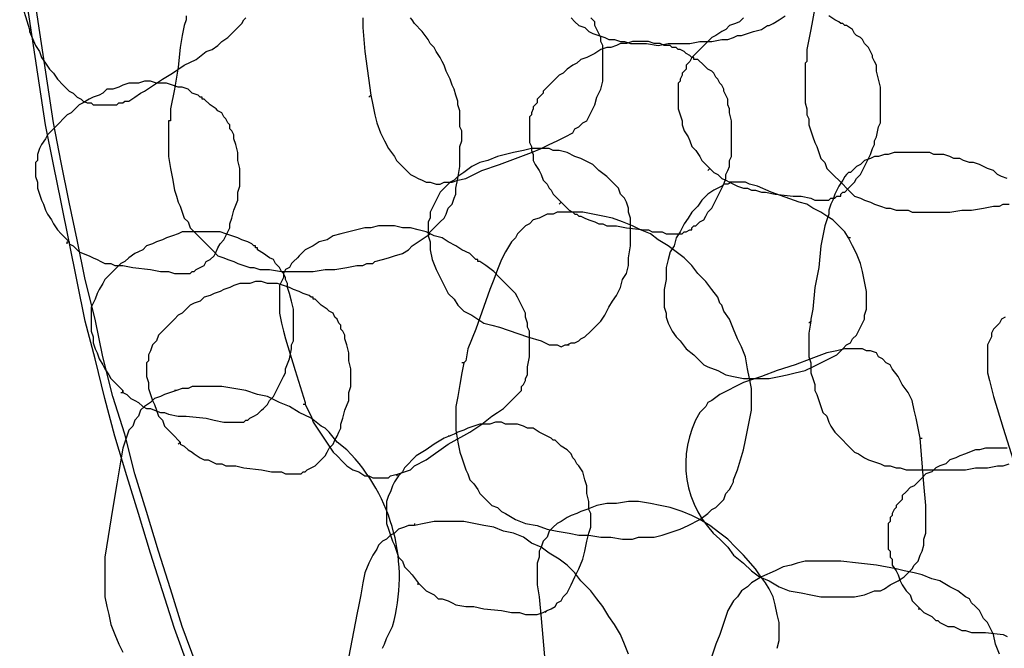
# Model space of a CAD drawing. Header units: millimetres. Extents: x 14 to 424, y 0 to 287.
# Tile 7 of 104: x 37 to 58, y 172 to 185. Entities that reach past the tile are written whole.
import ezdxf

# ---------------------------------------------------------------- set-up
doc = ezdxf.new("R2010")
doc.units = ezdxf.units.MM
doc.layers.add('PDF _0', color=7, linetype='Continuous')

msp = doc.modelspace()

# ---------------------------------------------------------------- linework, layer by layer
at = {"layer": 'PDF _0', "lineweight": 25}
for points in [[(37.264, 185.946), (37.472, 185.281), (37.472, 185.239), (37.596, 184.949), (37.679, 184.824), (37.721, 184.699), (37.804, 184.575), (37.887, 184.45), (37.97, 184.367), (38.053, 184.242), (38.178, 184.118), (38.219, 184.076), (38.261, 184.035), (38.302, 183.993), (38.386, 183.952), (38.427, 183.91), (38.469, 183.868), (38.552, 183.827), (38.593, 183.785), (38.676, 183.744), (38.759, 183.744), (38.801, 183.702), (38.884, 183.702), (38.926, 183.702), (39.009, 183.702), (39.092, 183.702), (39.133, 183.702), (39.216, 183.702), (39.299, 183.702), (39.341, 183.744), (39.424, 183.744), (39.466, 183.785), (39.549, 183.785), (39.673, 183.868), (39.798, 183.952), (39.881, 183.993), (40.006, 184.076), (40.255, 184.242), (40.463, 184.367), (40.712, 184.533), (40.961, 184.658), (41.169, 184.824), (41.294, 184.865), (41.418, 184.949), (41.501, 185.032), (41.626, 185.115), (41.709, 185.198), (41.834, 185.322), (41.875, 185.364), (41.917, 185.406), (41.958, 185.489), (42, 185.53)], [(40.795, 171.946), (40.504, 172.735), (40.255, 173.524), (40.006, 174.314), (39.756, 175.144), (39.507, 175.934), (39.258, 176.765), (39.05, 177.554), (38.843, 178.385), (38.635, 179.174), (38.469, 180.005), (38.302, 180.836), (38.136, 181.667), (37.97, 182.456), (37.804, 183.287), (37.679, 184.118), (37.555, 184.949), (37.43, 185.779)], [(40.961, 171.987), (40.67, 172.777), (40.421, 173.566), (40.172, 174.355), (39.923, 175.186), (39.673, 175.975), (39.466, 176.806), (39.216, 177.595), (39.009, 178.426), (38.843, 179.216), (38.635, 180.046), (38.469, 180.877), (38.302, 181.667), (38.136, 182.498), (37.97, 183.328), (37.845, 184.159), (37.721, 184.99), (37.596, 185.821)], [(53.923, 185.738), (53.839, 185.281), (53.756, 184.865), (53.756, 184.658), (53.756, 184.616), (53.715, 184.575), (53.715, 184.325), (53.715, 184.242), (53.715, 184.118), (53.715, 183.993), (53.715, 183.868), (53.715, 183.744), (53.756, 183.619), (53.756, 183.495), (53.798, 183.411), (53.798, 183.287), (53.839, 183.162), (53.881, 183.038), (53.923, 182.913), (53.964, 182.83), (54.006, 182.705), (54.047, 182.581), (54.13, 182.498), (54.172, 182.373), (54.255, 182.29), (54.338, 182.207), (54.421, 182.124), (54.504, 182.041), (54.587, 181.957), (54.67, 181.874), (54.753, 181.791), (54.878, 181.75), (54.961, 181.708), (55.086, 181.667), (55.169, 181.625), (55.293, 181.584), (55.418, 181.542), (55.501, 181.542), (55.626, 181.5), (55.75, 181.5), (55.875, 181.5), (55.958, 181.459), (56.083, 181.459), (56.207, 181.459), (56.29, 181.459), (56.54, 181.459), (56.747, 181.459), (56.997, 181.5), (57.204, 181.5), (57.454, 181.542), (57.661, 181.584), (57.786, 181.584), (57.869, 181.625), (57.994, 181.625)], [(40.753, 185.572), (40.753, 185.489), (40.712, 185.364), (40.67, 185.156), (40.629, 184.907), (40.587, 184.492), (40.504, 184.035), (40.421, 183.619), (40.421, 183.37), (40.38, 183.37), (40.38, 183.328), (40.38, 183.079), (40.38, 182.871), (40.38, 182.747), (40.38, 182.622), (40.421, 182.373), (40.463, 182.165), (40.504, 181.916), (40.546, 181.791), (40.587, 181.667), (40.629, 181.584), (40.67, 181.459), (40.712, 181.334), (40.795, 181.251), (40.837, 181.127), (40.92, 181.044), (41.003, 180.96), (41.086, 180.877), (41.169, 180.794), (41.252, 180.711), (41.335, 180.628), (41.418, 180.545), (41.543, 180.503), (41.626, 180.462), (41.751, 180.42), (41.834, 180.379), (41.958, 180.337), (42.083, 180.296), (42.166, 180.296), (42.291, 180.254), (42.498, 180.254), (42.748, 180.213), (42.955, 180.213), (43.205, 180.213), (43.412, 180.213), (43.661, 180.254), (43.869, 180.254), (44.118, 180.296), (44.326, 180.337), (44.451, 180.337), (44.534, 180.379), (44.659, 180.379), (44.7, 180.42), (44.866, 180.462), (44.991, 180.503), (45.115, 180.545), (45.282, 180.587), (45.406, 180.67), (45.489, 180.753), (45.614, 180.836), (45.863, 181.002)], [(44.451, 185.53), (44.451, 185.322), (44.492, 184.824), (44.617, 183.91), (44.575, 183.868)], [(44.617, 183.91), (44.659, 183.702), (44.7, 183.495), (44.742, 183.328), (44.825, 183.121), (44.908, 182.954), (44.991, 182.788), (45.115, 182.622), (45.157, 182.539), (45.24, 182.456), (45.282, 182.414), (45.365, 182.331), (45.448, 182.248), (45.531, 182.207), (45.614, 182.165), (45.697, 182.124), (45.78, 182.082), (45.863, 182.082), (45.988, 182.041), (46.071, 182.041), (46.154, 182.082), (46.237, 182.082), (46.32, 182.082), (46.445, 182.124), (46.611, 182.165), (46.777, 182.248), (46.943, 182.331), (47.317, 182.456), (47.65, 182.581), (47.982, 182.705), (48.19, 182.788), (48.356, 182.871), (48.522, 182.954), (48.688, 183.038), (48.854, 183.121), (48.896, 183.204), (48.979, 183.245), (49.062, 183.328), (49.145, 183.37), (49.187, 183.453), (49.228, 183.536), (49.311, 183.702), (49.353, 183.868), (49.436, 184.035), (49.477, 184.201), (49.477, 184.408), (49.477, 184.575), (49.477, 184.741), (49.477, 184.949), (49.436, 185.032), (49.436, 185.115), (49.394, 185.198), (49.353, 185.281), (49.311, 185.364), (49.311, 185.447), (49.228, 185.53)], [(45.822, 181.002), (45.905, 181.085), (45.988, 181.168), (46.071, 181.251), (46.154, 181.334), (46.196, 181.417), (46.237, 181.542), (46.32, 181.625), (46.362, 181.75), (46.403, 181.833), (46.403, 181.874), (46.403, 181.916), (46.403, 181.957), (46.445, 182.165), (46.486, 182.414), (46.486, 182.622), (46.486, 182.83), (46.528, 182.954), (46.528, 183.038), (46.528, 183.162), (46.486, 183.245), (46.486, 183.37), (46.486, 183.495), (46.486, 183.578), (46.445, 183.702), (46.445, 183.785), (46.403, 183.91), (46.362, 184.035), (46.32, 184.118), (46.279, 184.242), (46.237, 184.325), (46.196, 184.408), (46.154, 184.533), (46.113, 184.616), (46.071, 184.699), (45.988, 184.824), (45.946, 184.907), (45.863, 184.99), (45.822, 185.073), (45.697, 185.239), (45.531, 185.406), (45.489, 185.489), (45.448, 185.53)], [(48.813, 185.53), (48.896, 185.447), (48.979, 185.364), (49.104, 185.322), (49.187, 185.239), (49.27, 185.198), (49.394, 185.156), (49.519, 185.115), (49.602, 185.073), (49.727, 185.073), (49.851, 185.032), (49.934, 185.032), (50.059, 184.99), (50.184, 184.99), (50.391, 184.99), (50.641, 184.949), (50.848, 184.99), (51.098, 184.99), (51.305, 184.99), (51.513, 185.032), (51.762, 185.032), (51.97, 185.073), (52.095, 185.073), (52.219, 185.115), (52.302, 185.156), (52.344, 185.156), (52.385, 185.156), (52.51, 185.198), (52.635, 185.239), (52.801, 185.281), (52.926, 185.364), (52.967, 185.364), (53.05, 185.406), (53.175, 185.489), (53.299, 185.572)], [(52.427, 185.53), (52.344, 185.447), (52.261, 185.406), (52.136, 185.364), (52.053, 185.281), (51.97, 185.239), (51.845, 185.156), (51.762, 185.115), (51.679, 185.032), (51.596, 184.949), (51.513, 184.865), (51.43, 184.782), (51.347, 184.699), (51.305, 184.616), (51.222, 184.533), (51.222, 184.45), (51.181, 184.408), (51.139, 184.367), (51.139, 184.325), (51.098, 184.242), (51.098, 184.201), (51.056, 184.159), (51.056, 184.076), (51.056, 184.035), (51.056, 183.993), (51.056, 183.91), (51.056, 183.868), (51.056, 183.785), (51.056, 183.744), (51.056, 183.619), (51.098, 183.495), (51.139, 183.37), (51.139, 183.287), (51.181, 183.162), (51.264, 183.038), (51.305, 182.954), (51.347, 182.83), (51.43, 182.747), (51.513, 182.622), (51.555, 182.539), (51.638, 182.456), (51.721, 182.373)], [(51.679, 182.331), (51.721, 182.373), (51.804, 182.29), (51.887, 182.248), (51.97, 182.165), (52.053, 182.124), (52.136, 182.082), (52.219, 182.041), (52.302, 181.999), (52.427, 181.957), (52.51, 181.957), (52.593, 181.916), (52.676, 181.916), (52.801, 181.874), (52.884, 181.874), (53.092, 181.833), (53.466, 181.791), (53.632, 181.791), (53.839, 181.75), (53.923, 181.708), (54.047, 181.708), (54.089, 181.708), (54.13, 181.708), (54.172, 181.708), (54.213, 181.708), (54.255, 181.75), (54.296, 181.75), (54.338, 181.75), (54.38, 181.791), (54.463, 181.791), (54.463, 181.833), (54.504, 181.874), (54.546, 181.874), (54.629, 181.957), (54.712, 182.041), (54.753, 182.082), (54.795, 182.165), (54.878, 182.248), (54.92, 182.331), (54.961, 182.414), (55.003, 182.498), (55.044, 182.581), (55.086, 182.664), (55.127, 182.788), (55.169, 182.871), (55.169, 182.954), (55.21, 183.038), (55.252, 183.245), (55.293, 183.328), (55.293, 183.453), (55.293, 183.536), (55.293, 183.619), (55.293, 183.744), (55.293, 183.785), (55.293, 183.827), (55.293, 183.868), (55.293, 183.952), (55.293, 184.076), (55.252, 184.242), (55.21, 184.408), (55.21, 184.492), (55.21, 184.533), (55.169, 184.616), (55.127, 184.699), (55.127, 184.741), (55.086, 184.824), (55.044, 184.907), (55.003, 184.949), (54.961, 184.99), (54.92, 185.073), (54.878, 185.115), (54.795, 185.156), (54.753, 185.198), (54.712, 185.281), (54.587, 185.364), (54.546, 185.364), (54.504, 185.406), (54.463, 185.406), (54.421, 185.447), (54.338, 185.489), (54.213, 185.572)], [(48.564, 181.625), (48.605, 181.667), (48.688, 181.584), (48.771, 181.5), (48.854, 181.459), (48.896, 181.417), (48.937, 181.417), (48.979, 181.376), (49.021, 181.376), (49.104, 181.334), (49.187, 181.293), (49.311, 181.251), (49.394, 181.21), (49.477, 181.21), (49.561, 181.168), (49.685, 181.168), (49.768, 181.168), (49.976, 181.127), (50.35, 181.085), (50.433, 181.085), (50.516, 181.044), (50.724, 181.044), (50.807, 181.002), (50.931, 181.002), (50.973, 181.002), (51.015, 181.002), (51.056, 181.002), (51.098, 181.002), (51.139, 181.002), (51.181, 181.044), (51.222, 181.044), (51.305, 181.085), (51.347, 181.085), (51.347, 181.127), (51.388, 181.168), (51.43, 181.168), (51.472, 181.21), (51.513, 181.251), (51.596, 181.293), (51.638, 181.376), (51.679, 181.459), (51.762, 181.542), (51.804, 181.625), (51.845, 181.708), (51.887, 181.791), (51.929, 181.874), (51.97, 181.957), (52.012, 182.041), (52.053, 182.165), (52.053, 182.248), (52.095, 182.331), (52.136, 182.414), (52.136, 182.539), (52.178, 182.622), (52.178, 182.705), (52.178, 182.83), (52.178, 182.913), (52.178, 183.038), (52.178, 183.079), (52.178, 183.121), (52.178, 183.204), (52.178, 183.37), (52.136, 183.536), (52.136, 183.619), (52.095, 183.702), (52.095, 183.785), (52.095, 183.827), (52.053, 183.91), (52.012, 183.993), (52.012, 184.035), (51.97, 184.118), (51.929, 184.159), (51.887, 184.242), (51.845, 184.284), (51.804, 184.367), (51.762, 184.408), (51.679, 184.45), (51.638, 184.492), (51.596, 184.533), (51.472, 184.658), (51.43, 184.658), (51.388, 184.658), (51.388, 184.699), (51.347, 184.699), (51.305, 184.741), (51.222, 184.782), (51.181, 184.824), (51.098, 184.865), (51.056, 184.865), (51.015, 184.907), (50.931, 184.907), (50.89, 184.949), (50.765, 184.949), (50.682, 184.99), (50.558, 184.99), (50.433, 185.032), (50.308, 185.032), (50.225, 185.032), (50.101, 185.032), (49.976, 184.99), (49.851, 184.99), (49.768, 184.949), (49.644, 184.907), (49.561, 184.907), (49.436, 184.865), (49.311, 184.782), (49.228, 184.741), (49.145, 184.699), (49.021, 184.658), (48.937, 184.575), (48.854, 184.533), (48.73, 184.45), (48.647, 184.367), (48.564, 184.325), (48.48, 184.242), (48.397, 184.159), (48.314, 184.076), (48.231, 183.993), (48.231, 183.952), (48.19, 183.91), (48.148, 183.868), (48.107, 183.827), (48.107, 183.744), (48.065, 183.702), (48.023, 183.661), (48.023, 183.619), (47.982, 183.536), (47.982, 183.495), (47.94, 183.453), (47.94, 183.37), (47.94, 183.328), (47.94, 183.245), (47.94, 183.204), (47.94, 183.162), (47.94, 183.079), (47.94, 183.038), (47.94, 182.954), (47.94, 182.913), (47.982, 182.83), (47.982, 182.788), (47.982, 182.747), (48.023, 182.664), (48.023, 182.539), (48.065, 182.456), (48.148, 182.331), (48.19, 182.248), (48.231, 182.124), (48.314, 182.041), (48.356, 181.957), (48.397, 181.916), (48.439, 181.833), (48.522, 181.75), (48.605, 181.667)], [(38.261, 180.794), (38.261, 180.836), (38.302, 180.836), (38.302, 180.794), (38.386, 180.753), (38.469, 180.67), (38.51, 180.628), (38.593, 180.587), (38.718, 180.545), (38.801, 180.503), (38.884, 180.462), (38.967, 180.42), (39.05, 180.379), (39.175, 180.379), (39.258, 180.337), (39.424, 180.337), (39.632, 180.296), (40.006, 180.254), (40.213, 180.213), (40.38, 180.213), (40.504, 180.171), (40.587, 180.171), (40.67, 180.171), (40.753, 180.171), (40.795, 180.171), (40.837, 180.171), (40.878, 180.213), (40.92, 180.213), (40.961, 180.254), (41.044, 180.296), (41.127, 180.337), (41.169, 180.42), (41.252, 180.462), (41.335, 180.545), (41.377, 180.628), (41.418, 180.711), (41.46, 180.794), (41.543, 180.877), (41.584, 180.96), (41.626, 181.044), (41.667, 181.127), (41.667, 181.21), (41.709, 181.334), (41.751, 181.5), (41.834, 181.708), (41.834, 181.791), (41.834, 181.874), (41.875, 181.999), (41.875, 182.082), (41.875, 182.165), (41.875, 182.248), (41.875, 182.29), (41.875, 182.373), (41.834, 182.539), (41.834, 182.705), (41.792, 182.871), (41.751, 182.996), (41.751, 183.079), (41.709, 183.162), (41.667, 183.204), (41.667, 183.287), (41.626, 183.328), (41.584, 183.411), (41.543, 183.453), (41.501, 183.536), (41.418, 183.578), (41.377, 183.619), (41.252, 183.702), (41.127, 183.827), (41.086, 183.827), (41.086, 183.868), (41.044, 183.868), (41.003, 183.91), (40.878, 183.952), (40.795, 184.035), (40.67, 184.076), (40.587, 184.076), (40.463, 184.118), (40.338, 184.159), (40.213, 184.159), (40.13, 184.159), (40.006, 184.201), (39.881, 184.201), (39.756, 184.159), (39.673, 184.159), (39.549, 184.159), (39.424, 184.118), (39.341, 184.076), (39.216, 184.035), (39.092, 184.035), (39.009, 183.952), (38.926, 183.91), (38.801, 183.868), (38.718, 183.827), (38.593, 183.744), (38.51, 183.702), (38.427, 183.619), (38.344, 183.536), (38.261, 183.495), (38.178, 183.411), (38.095, 183.328), (38.012, 183.245), (37.929, 183.162), (37.845, 183.079), (37.804, 182.996), (37.721, 182.871), (37.679, 182.788), (37.638, 182.664), (37.638, 182.622), (37.638, 182.539), (37.596, 182.498), (37.596, 182.414), (37.596, 182.29), (37.596, 182.207), (37.638, 182.082), (37.638, 181.957), (37.679, 181.833), (37.721, 181.708), (37.762, 181.625), (37.804, 181.5), (37.845, 181.417), (37.929, 181.293), (37.97, 181.21), (38.053, 181.085), (38.136, 181.002), (38.302, 180.836)], [(47.442, 182.664), (47.442, 182.664)], [(57.952, 182.165), (57.828, 182.207), (57.744, 182.248), (57.661, 182.331), (57.537, 182.373), (57.454, 182.414), (57.371, 182.456), (57.246, 182.498), (57.163, 182.498), (57.038, 182.539), (56.955, 182.581), (56.831, 182.581), (56.747, 182.622), (56.623, 182.664), (56.54, 182.664), (56.415, 182.664), (56.332, 182.705), (56.207, 182.705), (56.124, 182.705), (56, 182.705), (55.875, 182.705), (55.792, 182.705), (55.667, 182.705), (55.584, 182.705), (55.46, 182.664), (55.377, 182.664), (55.252, 182.622), (55.169, 182.622), (55.086, 182.581), (54.961, 182.539), (54.878, 182.456), (54.795, 182.414), (54.753, 182.373), (54.712, 182.331), (54.67, 182.29), (54.629, 182.29), (54.587, 182.248), (54.546, 182.207), (54.504, 182.124), (54.421, 181.999), (54.38, 181.916), (54.338, 181.833), (54.296, 181.708), (54.255, 181.625), (54.213, 181.5), (54.213, 181.417), (54.172, 181.293), (54.13, 181.168), (54.089, 180.96), (54.047, 180.753), (54.006, 180.296), (53.923, 179.88), (53.881, 179.423), (53.839, 179.216), (53.839, 179.174), (53.798, 179.133)], [(46.196, 182.082), (46.237, 182.082)], [(54.67, 180.919), (54.629, 180.919), (54.546, 181.044), (54.421, 181.168), (54.296, 181.293), (54.172, 181.376), (54.047, 181.459), (53.881, 181.542), (53.756, 181.625), (53.59, 181.667), (53.009, 181.874), (52.718, 181.999), (52.552, 182.041), (52.469, 182.082), (52.385, 182.082), (52.344, 182.082), (52.261, 182.082), (52.178, 182.082), (52.095, 182.041), (52.012, 182.041), (51.97, 181.999), (51.804, 181.916), (51.679, 181.833), (51.555, 181.708), (51.472, 181.584), (51.347, 181.459), (51.264, 181.334), (51.181, 181.21), (51.098, 181.044), (51.015, 180.919), (50.973, 180.753), (50.89, 180.628), (50.848, 180.462), (50.807, 180.296), (50.807, 180.046), (50.765, 179.839), (50.765, 179.714), (50.765, 179.59), (50.765, 179.465), (50.807, 179.34), (50.807, 179.257), (50.848, 179.133), (50.89, 179.049), (50.931, 178.966), (51.015, 178.842), (51.098, 178.759), (51.222, 178.592), (51.388, 178.468), (51.472, 178.385), (51.513, 178.343), (51.596, 178.26), (51.679, 178.219), (51.887, 178.136), (52.053, 178.052), (52.219, 178.011), (52.427, 177.969), (52.593, 177.969), (52.801, 177.969), (52.967, 177.969), (53.175, 178.011), (53.341, 178.052), (53.507, 178.094), (53.715, 178.136), (53.881, 178.219), (54.047, 178.302), (54.213, 178.385), (54.38, 178.468), (54.504, 178.592), (54.587, 178.676), (54.67, 178.717), (54.712, 178.8), (54.795, 178.883), (54.836, 178.966), (54.878, 179.049), (54.92, 179.133), (54.961, 179.216), (54.961, 179.299), (55.003, 179.423), (55.003, 179.506), (55.003, 179.631), (55.003, 179.797), (54.961, 180.005), (54.92, 180.213), (54.878, 180.379), (54.795, 180.587), (54.712, 180.753), (54.629, 180.919)], [(52.178, 182.082), (52.136, 182.082)], [(46.569, 178.302), (46.528, 178.094), (46.486, 177.845), (46.445, 177.595), (46.403, 177.388), (46.403, 177.138), (46.403, 176.889), (46.445, 176.64), (46.486, 176.432), (46.528, 176.308), (46.569, 176.183), (46.611, 176.058), (46.653, 175.975), (46.694, 175.851), (46.777, 175.768), (46.86, 175.643), (46.902, 175.56), (46.985, 175.477), (47.068, 175.394), (47.151, 175.311), (47.276, 175.269), (47.359, 175.186), (47.442, 175.144), (47.65, 175.02), (47.857, 174.937), (48.107, 174.895), (48.314, 174.812), (48.522, 174.771), (48.771, 174.729), (48.979, 174.687), (49.187, 174.687), (49.436, 174.646), (49.644, 174.646), (49.893, 174.604), (50.101, 174.604), (50.225, 174.646), (50.267, 174.646), (50.433, 174.646), (50.558, 174.646), (50.724, 174.687), (50.848, 174.729), (50.973, 174.771), (51.098, 174.812), (51.264, 174.895), (51.513, 175.02), (51.679, 175.144), (51.762, 175.228), (51.845, 175.269), (51.929, 175.352), (52.012, 175.435), (52.053, 175.56), (52.136, 175.643), (52.178, 175.726), (52.219, 175.809), (52.219, 175.851), (52.302, 176.058), (52.427, 176.474), (52.469, 176.682), (52.51, 176.889), (52.552, 177.097), (52.593, 177.305), (52.593, 177.554), (52.593, 177.762), (52.552, 177.969), (52.51, 178.177), (52.469, 178.426), (52.385, 178.634), (52.302, 178.8), (52.219, 179.008), (52.136, 179.216), (52.012, 179.382), (51.97, 179.506), (51.929, 179.548), (51.887, 179.673), (51.762, 179.839), (51.638, 180.005), (51.472, 180.171), (51.347, 180.337), (51.181, 180.503), (51.015, 180.628), (50.848, 180.753), (50.641, 180.877), (50.475, 181.002), (50.267, 181.085), (50.101, 181.168), (49.893, 181.251), (49.685, 181.334), (49.477, 181.376), (49.27, 181.417), (49.062, 181.459), (48.854, 181.459), (48.647, 181.459), (48.522, 181.459), (48.439, 181.417), (48.314, 181.417), (48.231, 181.376), (48.148, 181.334), (48.023, 181.293), (47.94, 181.21), (47.857, 181.168), (47.774, 181.085), (47.691, 181.002), (47.65, 180.919), (47.567, 180.836), (47.442, 180.628), (47.359, 180.462), (47.276, 180.254), (47.193, 180.046), (47.11, 179.839), (46.819, 179.008), (46.653, 178.592), (46.611, 178.343), (46.569, 178.302), (46.528, 178.302)], [(48.688, 181.459), (48.647, 181.459)], [(43.246, 177.429), (43.371, 177.18), (43.412, 177.055), (43.495, 176.931), (43.578, 176.806), (43.661, 176.682), (43.745, 176.557), (43.828, 176.432), (43.911, 176.349), (44.035, 176.225), (44.118, 176.141), (44.243, 176.058), (44.368, 176.017), (44.492, 175.934), (44.575, 175.934), (44.659, 175.892), (44.7, 175.892), (44.783, 175.892), (44.825, 175.892), (44.908, 175.892), (44.991, 175.892), (45.032, 175.934), (45.199, 175.975), (45.323, 176.017), (45.448, 176.058), (45.531, 176.141), (45.78, 176.266), (46.237, 176.598), (46.694, 176.848), (46.943, 177.014), (47.151, 177.18), (47.276, 177.263), (47.4, 177.346), (47.483, 177.429), (47.567, 177.512), (47.691, 177.637), (47.733, 177.679), (47.774, 177.72), (47.774, 177.803), (47.816, 177.845), (47.857, 177.928), (47.857, 177.969), (47.899, 178.052), (47.899, 178.219), (47.94, 178.426), (47.94, 178.592), (47.94, 178.676), (47.94, 178.759), (47.94, 178.883), (47.94, 178.966), (47.899, 179.049), (47.899, 179.133), (47.857, 179.257), (47.857, 179.34), (47.816, 179.423), (47.774, 179.506), (47.733, 179.59), (47.691, 179.673), (47.65, 179.756), (47.567, 179.839), (47.525, 179.88), (47.442, 179.963), (47.317, 180.088), (47.193, 180.213), (47.026, 180.337), (46.902, 180.42), (46.86, 180.42), (46.86, 180.462), (46.819, 180.462), (46.694, 180.587), (46.528, 180.67), (46.403, 180.753), (46.237, 180.836), (46.113, 180.919), (45.946, 180.96), (45.78, 181.044), (45.614, 181.085), (45.448, 181.127), (45.282, 181.127), (45.115, 181.168), (44.949, 181.168), (44.783, 181.168), (44.617, 181.127), (44.492, 181.127), (44.326, 181.085), (44.16, 181.044), (43.994, 181.002), (43.828, 180.96), (43.703, 180.877), (43.537, 180.836), (43.412, 180.753), (43.246, 180.67), (43.121, 180.545), (43.08, 180.503), (42.997, 180.42), (42.955, 180.379), (42.914, 180.296), (42.831, 180.254), (42.789, 180.171), (42.789, 180.088), (42.748, 180.005), (42.706, 179.922), (42.706, 179.839), (42.706, 179.756), (42.706, 179.673), (42.706, 179.59), (42.706, 179.506), (42.706, 179.34), (42.748, 179.133), (42.789, 178.966), (42.831, 178.8), (43.038, 178.136), (43.246, 177.471), (43.246, 177.429), (43.205, 177.429)], [(39.383, 177.679), (39.424, 177.679), (39.424, 177.72), (39.424, 177.679), (39.507, 177.637), (39.59, 177.554), (39.673, 177.512), (39.756, 177.471), (39.84, 177.388), (39.923, 177.346), (40.006, 177.346), (40.089, 177.305), (40.213, 177.263), (40.297, 177.263), (40.38, 177.222), (40.587, 177.18), (40.753, 177.18), (41.169, 177.138), (41.335, 177.097), (41.543, 177.055), (41.626, 177.055), (41.709, 177.055), (41.834, 177.055), (41.875, 177.055), (41.917, 177.055), (41.958, 177.055), (42, 177.097), (42.041, 177.097), (42.083, 177.138), (42.166, 177.18), (42.249, 177.222), (42.332, 177.305), (42.374, 177.346), (42.457, 177.429), (42.498, 177.512), (42.581, 177.595), (42.623, 177.679), (42.664, 177.762), (42.706, 177.845), (42.748, 177.928), (42.789, 178.011), (42.831, 178.094), (42.831, 178.177), (42.914, 178.385), (42.955, 178.592), (42.955, 178.676), (42.997, 178.759), (42.997, 178.883), (42.997, 178.966), (42.997, 179.049), (42.997, 179.133), (42.997, 179.174), (42.997, 179.257), (42.997, 179.423), (42.955, 179.59), (42.914, 179.756), (42.872, 179.88), (42.872, 179.963), (42.831, 180.046), (42.831, 180.088), (42.789, 180.171), (42.748, 180.213), (42.706, 180.296), (42.664, 180.337), (42.623, 180.379), (42.581, 180.462), (42.498, 180.503), (42.374, 180.587), (42.249, 180.67), (42.249, 180.711), (42.207, 180.711), (42.207, 180.753), (42.166, 180.753), (42.124, 180.794), (42.041, 180.836), (41.917, 180.877), (41.834, 180.919), (41.709, 180.96), (41.584, 181.002), (41.46, 181.044), (41.377, 181.044), (41.252, 181.044), (41.127, 181.044), (41.003, 181.044), (40.92, 181.044), (40.795, 181.044), (40.67, 181.044), (40.587, 181.002), (40.463, 180.96), (40.338, 180.919), (40.255, 180.877), (40.13, 180.836), (40.047, 180.794), (39.923, 180.753), (39.84, 180.67), (39.756, 180.628), (39.673, 180.587), (39.549, 180.503), (39.466, 180.42), (39.383, 180.379), (39.299, 180.296), (39.216, 180.213), (39.133, 180.13), (39.05, 180.046), (39.009, 179.963), (38.926, 179.839), (38.884, 179.756), (38.843, 179.631), (38.801, 179.548), (38.759, 179.465), (38.759, 179.423), (38.759, 179.382), (38.759, 179.299), (38.759, 179.174), (38.759, 179.049), (38.759, 178.966), (38.801, 178.842), (38.801, 178.717), (38.843, 178.592), (38.884, 178.509), (38.926, 178.385), (39.009, 178.26), (39.05, 178.177), (39.133, 178.052), (39.175, 177.969), (39.258, 177.886), (39.424, 177.72)], [(40.587, 176.598), (40.629, 176.64), (40.629, 176.598), (40.712, 176.557), (40.795, 176.474), (40.878, 176.432), (40.92, 176.391), (41.044, 176.308), (41.127, 176.266), (41.21, 176.266), (41.294, 176.225), (41.377, 176.183), (41.501, 176.183), (41.584, 176.141), (41.792, 176.141), (41.958, 176.1), (42.332, 176.058), (42.54, 176.017), (42.748, 176.017), (42.831, 175.975), (42.914, 175.975), (42.997, 175.975), (43.08, 175.975), (43.121, 175.975), (43.163, 175.975), (43.205, 176.017), (43.246, 176.017), (43.288, 176.058), (43.371, 176.1), (43.454, 176.141), (43.537, 176.225), (43.578, 176.266), (43.661, 176.349), (43.703, 176.432), (43.745, 176.515), (43.828, 176.598), (43.869, 176.682), (43.911, 176.765), (43.952, 176.848), (43.994, 176.931), (43.994, 177.014), (44.035, 177.138), (44.077, 177.305), (44.16, 177.512), (44.16, 177.595), (44.16, 177.679), (44.202, 177.803), (44.202, 177.886), (44.202, 177.969), (44.202, 178.052), (44.202, 178.094), (44.202, 178.177), (44.16, 178.343), (44.16, 178.509), (44.118, 178.676), (44.077, 178.8), (44.077, 178.883), (44.035, 178.966), (43.994, 179.008), (43.994, 179.091), (43.952, 179.133), (43.911, 179.216), (43.869, 179.257), (43.828, 179.34), (43.745, 179.382), (43.703, 179.423), (43.578, 179.506), (43.454, 179.631), (43.412, 179.631), (43.412, 179.673), (43.371, 179.673), (43.329, 179.714), (43.205, 179.756), (43.121, 179.797), (42.997, 179.839), (42.914, 179.88), (42.789, 179.922), (42.664, 179.963), (42.54, 179.963), (42.457, 179.963), (42.332, 180.005), (42.207, 180.005), (42.083, 179.963), (42, 179.963), (41.875, 179.963), (41.751, 179.922), (41.667, 179.88), (41.543, 179.839), (41.46, 179.797), (41.335, 179.756), (41.252, 179.714), (41.127, 179.673), (41.044, 179.59), (40.92, 179.548), (40.837, 179.506), (40.753, 179.423), (40.67, 179.34), (40.587, 179.299), (40.504, 179.216), (40.421, 179.133), (40.338, 179.049), (40.255, 178.966), (40.172, 178.883), (40.13, 178.759), (40.047, 178.676), (40.006, 178.551), (39.964, 178.468), (39.964, 178.385), (39.964, 178.343), (39.923, 178.302), (39.923, 178.219), (39.923, 178.094), (39.923, 178.011), (39.964, 177.886), (39.964, 177.762), (40.006, 177.637), (40.047, 177.512), (40.089, 177.429), (40.13, 177.305), (40.172, 177.18), (40.255, 177.097), (40.297, 176.972), (40.38, 176.889), (40.463, 176.806), (40.629, 176.64)], [(57.911, 179.257), (57.828, 179.216), (57.786, 179.133), (57.744, 179.091), (57.661, 179.008), (57.62, 178.925), (57.62, 178.842), (57.578, 178.759), (57.537, 178.676), (57.537, 178.592), (57.537, 178.509), (57.537, 178.426), (57.537, 178.343), (57.537, 178.26), (57.537, 178.177), (57.537, 178.094), (57.578, 177.928), (57.62, 177.762), (57.661, 177.595), (57.869, 176.931), (58.077, 176.266)], [(53.839, 179.174), (53.798, 178.925), (53.798, 178.8), (53.798, 178.676), (53.798, 178.551), (53.798, 178.426), (53.839, 178.302), (53.839, 178.219), (53.839, 178.094), (53.881, 177.969), (53.923, 177.845), (53.923, 177.72), (53.964, 177.637), (54.006, 177.512), (54.047, 177.388), (54.089, 177.263), (54.172, 177.18), (54.213, 177.055), (54.255, 176.972), (54.338, 176.848), (54.421, 176.765), (54.504, 176.682), (54.587, 176.598), (54.67, 176.515), (54.753, 176.432), (54.836, 176.391), (54.961, 176.308), (55.044, 176.266), (55.169, 176.225), (55.293, 176.183), (55.377, 176.141), (55.501, 176.141), (55.626, 176.1), (55.709, 176.1), (55.834, 176.058), (55.958, 176.058), (56.041, 176.058), (56.166, 176.058), (56.29, 176.058), (56.415, 176.058), (56.623, 176.058), (56.872, 176.058), (57.08, 176.058), (57.288, 176.1), (57.537, 176.1), (57.744, 176.141), (57.869, 176.141), (57.994, 176.183)], [(48.73, 178.676), (48.771, 178.676)], [(40.546, 177.72), (40.504, 177.72)], [(45.614, 173.649), (45.614, 173.69), (45.656, 173.649), (45.697, 173.607), (45.78, 173.524), (45.863, 173.483), (45.946, 173.441), (46.029, 173.358), (46.113, 173.358), (46.237, 173.317), (46.32, 173.275), (46.403, 173.233), (46.611, 173.192), (46.777, 173.192), (46.985, 173.15), (47.359, 173.109), (47.567, 173.067), (47.733, 173.067), (47.857, 173.026), (47.94, 173.026), (48.023, 173.026), (48.107, 173.026), (48.231, 173.067), (48.314, 173.109), (48.397, 173.15), (48.48, 173.192), (48.522, 173.275), (48.605, 173.317), (48.647, 173.4), (48.73, 173.483), (48.771, 173.566), (48.813, 173.649), (48.896, 173.815), (48.979, 173.981), (49.062, 174.189), (49.104, 174.355), (49.145, 174.563), (49.187, 174.729), (49.228, 174.854), (49.228, 174.937), (49.228, 175.02), (49.228, 175.103), (49.228, 175.144), (49.187, 175.228), (49.187, 175.394), (49.145, 175.56), (49.145, 175.726), (49.104, 175.851), (49.062, 176.017), (48.979, 176.141), (48.937, 176.183), (48.896, 176.266), (48.854, 176.308), (48.813, 176.391), (48.73, 176.474), (48.605, 176.557), (48.48, 176.682), (48.439, 176.682), (48.397, 176.723), (48.314, 176.765), (48.231, 176.806), (48.148, 176.848), (48.023, 176.931), (47.899, 176.931), (47.816, 176.972), (47.691, 177.014), (47.567, 177.014), (47.442, 177.014), (47.359, 177.055), (47.234, 177.055), (47.11, 177.014), (46.985, 177.014), (46.902, 177.014), (46.777, 176.972), (46.653, 176.931), (46.569, 176.889), (46.445, 176.848), (46.362, 176.806), (46.154, 176.723), (45.946, 176.598), (45.78, 176.474), (45.572, 176.349), (45.489, 176.266), (45.406, 176.183), (45.323, 176.1), (45.282, 176.017), (45.199, 175.934), (45.115, 175.809), (45.074, 175.726), (45.032, 175.601), (44.991, 175.518), (44.949, 175.394), (44.949, 175.269), (44.949, 175.144), (44.949, 175.061), (44.949, 174.937), (44.991, 174.812), (45.032, 174.687), (45.074, 174.563), (45.115, 174.48), (45.157, 174.355), (45.199, 174.231), (45.282, 174.147), (45.323, 174.023), (45.406, 173.94), (45.489, 173.857), (45.614, 173.69)], [(46.279, 176.765), (46.237, 176.765)], [(57.952, 176.515), (57.828, 176.515), (57.744, 176.515), (57.62, 176.515), (57.495, 176.515), (57.371, 176.474), (57.288, 176.474), (57.163, 176.432), (57.08, 176.391), (56.955, 176.349), (56.872, 176.308), (56.747, 176.266), (56.664, 176.183), (56.54, 176.141), (56.457, 176.1), (56.374, 176.017), (56.249, 175.975), (56.166, 175.892), (56.083, 175.809), (56, 175.726), (55.917, 175.685), (55.834, 175.601), (55.75, 175.518), (55.75, 175.435), (55.709, 175.394), (55.667, 175.352), (55.626, 175.311), (55.626, 175.269), (55.584, 175.228), (55.543, 175.144), (55.543, 175.103), (55.501, 175.061), (55.501, 174.978), (55.46, 174.937), (55.46, 174.895), (55.46, 174.812), (55.46, 174.771), (55.46, 174.687), (55.46, 174.646), (55.46, 174.604), (55.46, 174.521), (55.46, 174.48), (55.46, 174.397), (55.501, 174.355), (55.501, 174.272), (55.501, 174.231), (55.543, 174.189), (55.543, 174.064), (55.626, 173.94), (55.667, 173.857), (55.709, 173.732), (55.75, 173.649), (55.834, 173.524), (55.875, 173.483), (55.917, 173.441), (55.958, 173.317), (56.041, 173.233), (56.124, 173.15)], [(45.157, 175.934), (45.199, 175.975)], [(53.133, 172.32), (53.175, 172.486), (53.175, 172.693), (53.175, 172.86), (53.133, 173.026), (53.092, 173.233), (53.05, 173.4), (52.967, 173.566), (52.884, 173.69), (52.759, 173.857), (52.676, 173.981), (52.427, 174.272), (52.261, 174.438), (52.095, 174.604), (51.929, 174.729), (51.721, 174.895), (51.513, 175.02), (51.347, 175.103), (51.139, 175.186), (50.89, 175.269), (50.682, 175.311), (50.475, 175.352), (50.225, 175.394), (50.018, 175.394), (49.768, 175.352), (49.561, 175.352), (49.353, 175.311), (49.145, 175.228), (49.021, 175.186), (48.937, 175.144), (48.813, 175.103), (48.73, 175.061), (48.605, 174.978), (48.522, 174.937), (48.439, 174.854), (48.356, 174.771), (48.314, 174.646), (48.231, 174.563), (48.19, 174.438), (48.148, 174.355), (48.148, 174.231), (48.107, 174.106), (48.107, 173.981), (48.107, 173.857), (48.107, 173.649), (48.148, 173.4), (48.19, 172.943), (48.273, 171.987)], [(49.561, 175.352), (49.561, 175.352)], [(50.018, 172.195), (49.934, 172.403), (49.851, 172.61), (49.727, 172.818), (49.602, 172.984), (49.477, 173.192), (49.353, 173.358), (49.228, 173.524), (49.145, 173.607), (49.104, 173.649), (49.021, 173.732), (48.896, 173.898), (48.73, 174.064), (48.564, 174.189), (48.356, 174.314), (48.19, 174.438), (47.982, 174.521), (47.816, 174.646), (47.608, 174.729), (47.4, 174.771), (47.193, 174.854), (46.985, 174.895), (46.777, 174.937), (46.569, 174.978), (46.362, 174.978), (46.154, 174.978), (45.946, 174.978), (45.739, 174.937), (45.531, 174.895), (45.406, 174.895), (45.323, 174.854), (45.199, 174.812), (45.115, 174.729), (45.032, 174.687), (44.949, 174.604), (44.866, 174.563), (44.783, 174.48), (44.742, 174.397), (44.659, 174.272), (44.617, 174.189), (44.575, 174.106), (44.492, 173.898), (44.451, 173.69), (44.409, 173.441), (44.368, 173.233), (44.326, 173.026), (44.16, 172.153)], [(45.531, 174.937), (45.531, 174.895)], [(57.786, 172.195), (57.703, 172.403), (57.661, 172.61), (57.578, 172.777), (57.537, 172.86), (57.454, 172.943), (57.412, 173.026), (57.371, 173.109), (57.288, 173.192), (57.204, 173.275), (57.163, 173.358), (57.08, 173.4), (56.914, 173.524), (56.747, 173.607), (56.54, 173.732), (56.374, 173.774), (56.166, 173.857), (56, 173.898), (55.792, 173.94), (55.626, 173.981), (55.21, 174.064), (54.836, 174.106), (54.463, 174.147), (54.255, 174.147), (54.047, 174.147), (53.715, 174.147), (53.549, 174.106), (53.424, 174.064), (53.258, 174.023), (53.092, 173.94), (52.801, 173.815), (52.593, 173.69), (52.51, 173.607), (52.385, 173.524), (52.302, 173.4), (52.219, 173.317), (52.095, 173.109), (51.929, 172.61), (51.845, 172.403), (51.762, 172.153)], [(48.273, 173.067), (48.314, 173.109)], [(56.083, 173.15), (56.124, 173.15), (56.207, 173.067), (56.29, 173.026), (56.374, 172.984), (56.415, 172.943), (56.457, 172.901), (56.498, 172.901), (56.54, 172.86), (56.623, 172.818), (56.706, 172.777), (56.831, 172.777), (56.914, 172.735), (56.997, 172.693), (57.08, 172.693), (57.204, 172.652), (57.288, 172.652), (57.495, 172.652), (57.869, 172.61), (57.952, 172.569)]]:
    msp.add_lwpolyline(points, dxfattribs=at)
msp.add_lwpolyline([(50.018, 180.503), (50.059, 180.753), (50.059, 181.002), (50.059, 181.085), (50.059, 181.21), (50.059, 181.334), (50.018, 181.459), (50.018, 181.542), (49.976, 181.667), (49.934, 181.75), (49.851, 181.833), (49.81, 181.957), (49.727, 182.041), (49.561, 182.207), (49.394, 182.331), (49.353, 182.373), (49.27, 182.456), (49.187, 182.498), (49.104, 182.539), (49.021, 182.581), (48.896, 182.622), (48.73, 182.705), (48.564, 182.747), (48.439, 182.747), (48.356, 182.788), (48.273, 182.788), (48.19, 182.788), (47.982, 182.788), (47.816, 182.747), (47.608, 182.705), (47.442, 182.664), (47.276, 182.622), (47.068, 182.539), (46.902, 182.498), (46.736, 182.414), (46.569, 182.29), (46.445, 182.207), (46.362, 182.124), (46.279, 182.082), (46.196, 181.999), (46.154, 181.957), (46.071, 181.874), (46.029, 181.791), (45.988, 181.708), (45.946, 181.625), (45.905, 181.542), (45.863, 181.459), (45.863, 181.334), (45.822, 181.251), (45.822, 181.168), (45.822, 181.044), (45.822, 180.96), (45.863, 180.836), (45.863, 180.753), (45.863, 180.67), (45.905, 180.462), (45.988, 180.254), (46.029, 180.171), (46.071, 180.088), (46.113, 180.005), (46.154, 179.922), (46.237, 179.756), (46.362, 179.631), (46.445, 179.506), (46.528, 179.423), (46.569, 179.382), (46.736, 179.299), (46.86, 179.216), (46.985, 179.133), (47.151, 179.091), (47.317, 179.049), (47.899, 178.842), (48.19, 178.759), (48.356, 178.676), (48.439, 178.676), (48.522, 178.676), (48.605, 178.634), (48.688, 178.676), (48.73, 178.676), (48.813, 178.717), (48.896, 178.717), (48.979, 178.759), (49.021, 178.8), (49.104, 178.842), (49.228, 178.966), (49.311, 179.049), (49.436, 179.174), (49.519, 179.299), (49.602, 179.465), (49.685, 179.59), (49.768, 179.714), (49.851, 179.88), (49.893, 180.046), (49.976, 180.171), (50.018, 180.337)], close=True, dxfattribs=at)
for points in [[(56.124, 176.723), (56.041, 177.138), (56, 177.305), (55.958, 177.512), (55.875, 177.679), (55.75, 177.845), (55.667, 178.011), (55.543, 178.177), (55.501, 178.26), (55.418, 178.302), (55.335, 178.385), (55.252, 178.426), (55.21, 178.509), (55.086, 178.551), (55.003, 178.551), (54.92, 178.592), (54.836, 178.592), (54.753, 178.592), (54.629, 178.592), (54.546, 178.592), (54.38, 178.551), (54.172, 178.509), (53.839, 178.385), (53.507, 178.26), (53.133, 178.136), (52.801, 178.011), (52.427, 177.886), (52.261, 177.803), (52.095, 177.72), (51.929, 177.637), (51.762, 177.512), (51.679, 177.471), (51.638, 177.388), (51.513, 177.263, 0.360999), (51.929, 174.604), (52.095, 174.438), (52.219, 174.272), (52.427, 174.106), (52.593, 173.94), (52.759, 173.815), (52.967, 173.732), (53.175, 173.607), (53.382, 173.524), (53.632, 173.483), (53.839, 173.441), (54.047, 173.4), (54.296, 173.4), (54.504, 173.4), (54.753, 173.4), (54.961, 173.441), (55.169, 173.524), (55.293, 173.524), (55.377, 173.566), (55.501, 173.649), (55.584, 173.69), (55.667, 173.732), (55.792, 173.815), (55.875, 173.898), (55.958, 173.981), (56, 174.064), (56.083, 174.147), (56.124, 174.272), (56.166, 174.355), (56.207, 174.48), (56.207, 174.604), (56.249, 174.729), (56.249, 174.854), (56.249, 175.061), (56.249, 175.311), (56.207, 175.768), (56.124, 176.723), (56.166, 176.723)], [(44.866, 172.32), (44.908, 172.403), (44.949, 172.527), (45.074, 172.777, 0.271213), (44.118, 176.474), (43.911, 176.64), (43.745, 176.848), (43.661, 176.931), (43.578, 176.972), (43.371, 177.138), (43.121, 177.263), (42.914, 177.388), (42.706, 177.471), (42.457, 177.595), (42.249, 177.637), (42, 177.72), (41.751, 177.762), (41.501, 177.803), (41.252, 177.803), (41.003, 177.803), (40.878, 177.803), (40.795, 177.762), (40.67, 177.762), (40.546, 177.72), (40.421, 177.679), (40.297, 177.637), (40.213, 177.595), (40.089, 177.554), (40.006, 177.471), (39.881, 177.388), (39.798, 177.305), (39.756, 177.18), (39.673, 177.097), (39.632, 176.972), (39.549, 176.889), (39.507, 176.765), (39.424, 176.515), (39.383, 176.266), (39.341, 176.017), (39.299, 175.768), (39.216, 175.269), (39.05, 174.231), (39.05, 174.023), (39.05, 173.815), (39.05, 173.607), (39.05, 173.4), (39.092, 173.192), (39.133, 173.026), (39.175, 172.818), (39.258, 172.61), (39.341, 172.403), (39.424, 172.236)]]:
    msp.add_lwpolyline(points, format="xyb", dxfattribs=at)

doc.saveas('drawing.dxf')
